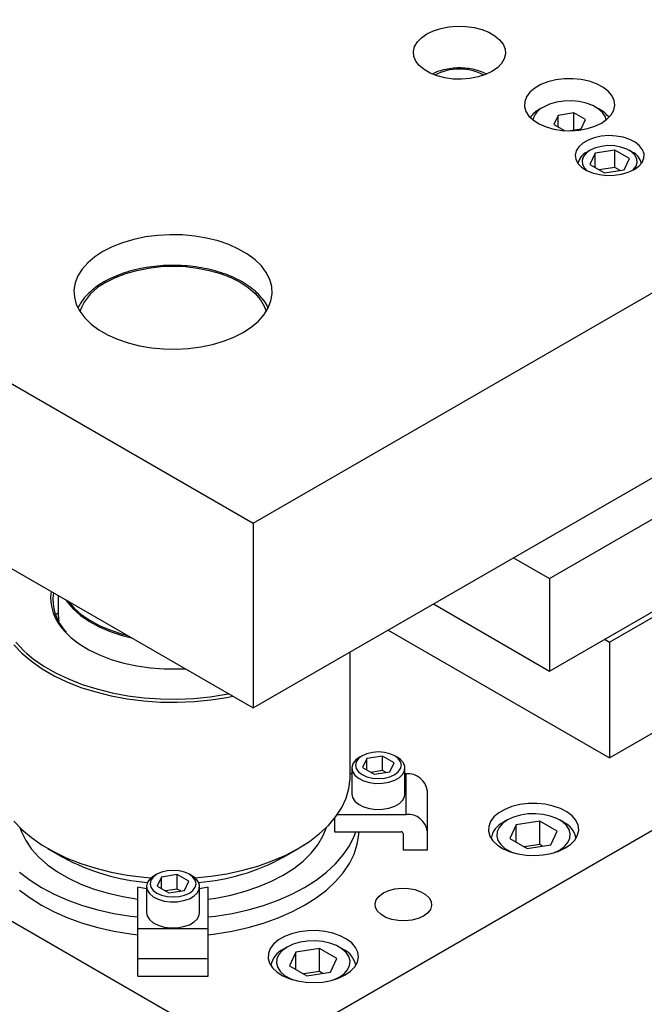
# Model space of a CAD drawing. Header units: inches. Extents: x 1694 to 2505, y -239 to -56.
# Tile 117 of 179: x 1836.49 to 1842, y -209.14 to -200.44. Entities that reach past the tile are written whole.
import ezdxf

# ---------------------------------------------------------------- set-up
doc = ezdxf.new("R2010")
doc.units = ezdxf.units.IN
doc.header["$LTSCALE"] = 0.5
doc.header["$MEASUREMENT"] = 0
doc.layers.add('SID-M-S', color=105, linetype='Continuous')

msp = doc.modelspace()

# ---------------------------------------------------------------- linework, layer by layer
at = {"layer": 'SID-M-S'}
for p, q in [((1838.55107, -204.88849), (1855.52163, -195.0916)), ((1838.55107, -206.52158), (1855.52163, -196.72468)), ((1819.45918, -198.61353), (1838.55107, -209.63504)), ((1840.03671, -200.60248), (1840.0846, -200.56919)), ((1840.0846, -200.56919), (1840.14228, -200.54154)), ((1840.14228, -200.54154), (1840.20777, -200.52048)), ((1840.20777, -200.52048), (1840.27885, -200.50672)), ((1840.27885, -200.50672), (1840.3531, -200.50075)), ((1840.3531, -200.50075), (1840.42799, -200.50274)), ((1840.42799, -200.50274), (1840.50097, -200.51265)), ((1840.50097, -200.51265), (1840.56955, -200.53013)), ((1840.56955, -200.53013), (1840.6314, -200.55459)), ((1840.6314, -200.55459), (1840.68441, -200.58519)), ((1840.68441, -200.58519), (1840.72677, -200.6209)), ((1839.97641, -200.68132), (1840.00023, -200.64029)), ((1840.00023, -200.64029), (1840.03671, -200.60248)), ((1840.72677, -200.6209), (1840.75706, -200.66049)), ((1840.75706, -200.66049), (1840.77422, -200.70262)), ((1839.96605, -200.72419), (1839.97641, -200.68132)), ((1839.96951, -200.76742), (1839.96605, -200.72419)), ((1840.77768, -200.74585), (1840.76732, -200.78871)), ((1840.77422, -200.70262), (1840.77768, -200.74585)), ((1839.98668, -200.80955), (1839.96951, -200.76742)), ((1840.01696, -200.84914), (1839.98668, -200.80955)), ((1840.7435, -200.82975), (1840.70702, -200.86756)), ((1840.76732, -200.78871), (1840.7435, -200.82975)), ((1840.05932, -200.88484), (1840.01696, -200.84914)), ((1840.11233, -200.91544), (1840.05932, -200.88484)), ((1840.17418, -200.9399), (1840.11233, -200.91544)), ((1840.60145, -200.9285), (1840.53596, -200.94956)), ((1840.65913, -200.90085), (1840.60145, -200.9285)), ((1840.70702, -200.86756), (1840.65913, -200.90085)), ((1840.24276, -200.95738), (1840.17418, -200.9399)), ((1840.31574, -200.96729), (1840.24276, -200.95738)), ((1840.39063, -200.96929), (1840.31574, -200.96729)), ((1840.46488, -200.96331), (1840.39063, -200.96929)), ((1840.53596, -200.94956), (1840.46488, -200.96331)), ((1841.09042, -201.01685), (1841.03685, -201.04778)), ((1841.15316, -200.99234), (1841.09042, -201.01685)), ((1841.2228, -200.97512), (1841.15316, -200.99234)), ((1841.29683, -200.96583), (1841.2228, -200.97512)), ((1841.37257, -200.96478), (1841.29683, -200.96583)), ((1841.44728, -200.97204), (1841.37257, -200.96478)), ((1841.51826, -200.98732), (1841.44728, -200.97204)), ((1841.58295, -201.01008), (1841.51826, -200.98732)), ((1841.63901, -201.0395), (1841.58295, -201.01008)), ((1840.99438, -201.084), (1840.96456, -201.1242)), ((1841.03685, -201.04778), (1840.99438, -201.084)), ((1841.68441, -201.07451), (1841.63901, -201.0395)), ((1841.71751, -201.11385), (1841.68441, -201.07451)), ((1840.94846, -201.16694), (1840.94665, -201.21066)), ((1840.96456, -201.1242), (1840.94846, -201.16694)), ((1841.16713, -201.19), (1841.11433, -201.21468)), ((1841.22767, -201.17219), (1841.16713, -201.19)), ((1841.2933, -201.16204), (1841.22767, -201.17219)), ((1841.36115, -201.15999), (1841.2933, -201.16204)), ((1841.42825, -201.16612), (1841.36115, -201.15999)), ((1841.49168, -201.18018), (1841.42825, -201.16612)), ((1841.54867, -201.20154), (1841.49168, -201.18018)), ((1841.73712, -201.1561), (1841.71751, -201.11385)), ((1841.74252, -201.19972), (1841.73712, -201.1561)), ((1840.94665, -201.21066), (1840.95922, -201.25379)), ((1840.95922, -201.25379), (1840.98569, -201.29477)), ((1841.11429, -201.2147), (1841.07893, -201.23512)), ((1841.38149, -201.26686), (1841.24208, -201.28843)), ((1841.48356, -201.32578), (1841.38149, -201.26686)), ((1841.38149, -201.41628), (1841.38149, -201.26686)), ((1841.59671, -201.22928), (1841.54867, -201.20154)), ((1841.60935, -201.23512), (1841.57398, -201.2147)), ((1841.63371, -201.26217), (1841.59671, -201.22928)), ((1841.65806, -201.29879), (1841.63371, -201.26217)), ((1841.71046, -201.28481), (1841.73353, -201.24315)), ((1841.73353, -201.24315), (1841.74252, -201.19972)), ((1840.98569, -201.29477), (1841.02512, -201.33211)), ((1841.02512, -201.33211), (1841.07608, -201.36447)), ((1841.07608, -201.36447), (1841.13673, -201.39068)), ((1841.24208, -201.28843), (1841.20472, -201.36892)), ((1841.20472, -201.36892), (1841.29797, -201.42275)), ((1841.24208, -201.39048), (1841.24208, -201.28843)), ((1841.4462, -201.40627), (1841.48356, -201.32578)), ((1841.5675, -201.38476), (1841.62592, -201.35692)), ((1841.62592, -201.35692), (1841.67415, -201.32319)), ((1841.66752, -201.32867), (1841.65806, -201.29879)), ((1841.67415, -201.32319), (1841.71046, -201.28481)), ((1841.13673, -201.39068), (1841.20488, -201.40979)), ((1841.20488, -201.40979), (1841.27805, -201.42111)), ((1841.27805, -201.42111), (1841.35362, -201.42423)), ((1841.33052, -201.42416), (1841.4462, -201.40627)), ((1841.35362, -201.42423), (1841.42884, -201.41904)), ((1841.42884, -201.41904), (1841.50101, -201.40572)), ((1841.50101, -201.40572), (1841.5675, -201.38476)), ((1841.46036, -201.53314), (1841.4249, -201.56517)), ((1841.50692, -201.50626), (1841.46036, -201.53314)), ((1841.5624, -201.48579), (1841.50692, -201.50626)), ((1841.6242, -201.47268), (1841.5624, -201.48579)), ((1841.68944, -201.46755), (1841.6242, -201.47268)), ((1841.75507, -201.47064), (1841.68944, -201.46755)), ((1841.81802, -201.48179), (1841.75507, -201.47064)), ((1841.87533, -201.5005), (1841.81802, -201.48179)), ((1841.92435, -201.52589), (1841.87533, -201.5005)), ((1841.96276, -201.55676), (1841.92435, -201.52589)), ((1841.40219, -201.60085), (1841.3933, -201.63851)), ((1841.4249, -201.56517), (1841.40219, -201.60085)), ((1841.48909, -201.62355), (1841.46498, -201.65448)), ((1841.52533, -201.59685), (1841.48909, -201.62355)), ((1841.52531, -201.59686), (1841.49878, -201.61218)), ((1841.57032, -201.62282), (1841.5237, -201.72326)), ((1841.57159, -201.57593), (1841.52533, -201.59685)), ((1841.74431, -201.5959), (1841.57032, -201.62282)), ((1841.57032, -201.75018), (1841.57032, -201.62282)), ((1841.62517, -201.56201), (1841.57159, -201.57593)), ((1841.68297, -201.55589), (1841.62517, -201.56201)), ((1841.74163, -201.55794), (1841.68297, -201.55589)), ((1841.79773, -201.56803), (1841.74163, -201.55794)), ((1841.87169, -201.66943), (1841.74431, -201.5959)), ((1841.74431, -201.749), (1841.74431, -201.5959)), ((1841.84802, -201.58558), (1841.79773, -201.56803)), ((1841.88957, -201.60957), (1841.84802, -201.58558)), ((1841.8966, -201.61218), (1841.87008, -201.59686)), ((1841.91997, -201.6386), (1841.88957, -201.60957)), ((1841.98878, -201.59168), (1841.96276, -201.55676)), ((1842.00119, -201.62901), (1841.98878, -201.59168)), ((1841.9994, -201.667), (1842.00119, -201.62901)), ((1841.3933, -201.63851), (1841.39865, -201.6764)), ((1841.39865, -201.6764), (1841.41797, -201.71273)), ((1841.41797, -201.71273), (1841.45038, -201.74582)), ((1841.46498, -201.65448), (1841.45439, -201.68785)), ((1841.45439, -201.68785), (1841.45793, -201.72171)), ((1841.82506, -201.76988), (1841.87169, -201.66943)), ((1841.93745, -201.67098), (1841.91997, -201.6386)), ((1841.9304, -201.73821), (1841.941, -201.70484)), ((1841.941, -201.70484), (1841.93745, -201.67098)), ((1841.95426, -201.73794), (1841.98351, -201.70389)), ((1841.98351, -201.70389), (1841.9994, -201.667)), ((1841.45038, -201.74582), (1841.49435, -201.77412)), ((1841.45793, -201.72171), (1841.47542, -201.7541)), ((1841.47542, -201.7541), (1841.49485, -201.77438)), ((1841.49435, -201.77412), (1841.54783, -201.79629)), ((1841.5237, -201.72326), (1841.65107, -201.79679)), ((1841.54783, -201.79629), (1841.60831, -201.81131)), ((1841.74431, -201.749), (1841.60548, -201.77048)), ((1841.65107, -201.79679), (1841.82506, -201.76988)), ((1841.7899, -201.77532), (1841.74431, -201.749)), ((1841.8027, -201.80827), (1841.86168, -201.79138)), ((1841.86168, -201.79138), (1841.913, -201.76757)), ((1841.90053, -201.77438), (1841.90629, -201.76914)), ((1841.90629, -201.76914), (1841.9304, -201.73821)), ((1841.913, -201.76757), (1841.95426, -201.73794)), ((1841.60831, -201.81131), (1841.67298, -201.81848)), ((1841.67298, -201.81848), (1841.7388, -201.81745)), ((1841.7388, -201.81745), (1841.8027, -201.80827)), ((1833.60132, -202.03107), (1838.55107, -204.88849)), ((1837.39855, -202.41269), (1837.30767, -202.44835)), ((1837.49645, -202.38389), (1837.39855, -202.41269)), ((1837.59984, -202.3624), (1837.49645, -202.38389)), ((1837.70708, -202.34857), (1837.59984, -202.3624)), ((1837.81647, -202.3426), (1837.70708, -202.34857)), ((1837.9263, -202.34459), (1837.81647, -202.3426)), ((1838.03483, -202.35451), (1837.9263, -202.34459)), ((1838.14035, -202.37221), (1838.03483, -202.35451)), ((1838.2412, -202.3974), (1838.14035, -202.37221)), ((1838.33578, -202.42969), (1838.2412, -202.3974)), ((1837.22524, -202.4903), (1837.15257, -202.53788)), ((1837.30767, -202.44835), (1837.22524, -202.4903)), ((1838.42261, -202.46857), (1838.33578, -202.42969)), ((1838.50031, -202.51343), (1838.42261, -202.46857)), ((1837.15257, -202.53788), (1837.09081, -202.59034)), ((1838.56765, -202.56355), (1838.50031, -202.51343)), ((1838.62359, -202.61815), (1838.56765, -202.56355)), ((1837.04092, -202.64686), (1837.0037, -202.70655)), ((1837.09081, -202.59034), (1837.04092, -202.64686)), ((1837.42614, -202.68487), (1837.52418, -202.65696)), ((1837.52418, -202.65696), (1837.62768, -202.63668)), ((1837.62768, -202.63668), (1837.73489, -202.62437)), ((1837.73489, -202.62437), (1837.84396, -202.62024)), ((1837.84396, -202.62024), (1837.95303, -202.62437)), ((1837.95303, -202.62437), (1838.06024, -202.63668)), ((1838.06024, -202.63668), (1838.16374, -202.65696)), ((1838.16374, -202.65696), (1838.26177, -202.68487)), ((1838.66723, -202.67637), (1838.62359, -202.61815)), ((1837.0037, -202.70655), (1836.97973, -202.76846)), ((1837.25308, -202.76154), (1837.33526, -202.71993)), ((1837.33526, -202.71993), (1837.42614, -202.68487)), ((1838.26177, -202.68487), (1838.35266, -202.71993)), ((1838.35266, -202.71993), (1838.43484, -202.76154)), ((1838.69789, -202.73728), (1838.66723, -202.67637)), ((1838.71508, -202.79994), (1838.69789, -202.73728)), ((1836.97973, -202.76846), (1836.96939, -202.83161)), ((1836.96939, -202.83161), (1836.97284, -202.89501)), ((1838.43484, -202.76154), (1838.50691, -202.80898)), ((1838.50691, -202.80898), (1838.56764, -202.86144)), ((1838.71853, -202.86334), (1838.71508, -202.79994)), ((1836.97284, -202.89501), (1836.99003, -202.95766)), ((1838.56764, -202.86144), (1838.61598, -202.91804)), ((1838.61598, -202.91804), (1838.65112, -202.97779)), ((1838.68422, -202.9884), (1838.70819, -202.92649)), ((1838.70819, -202.92649), (1838.71853, -202.86334)), ((1836.99003, -202.95766), (1837.02069, -203.01858)), ((1837.02069, -203.01858), (1837.06433, -203.0768)), ((1838.64699, -203.04808), (1838.68422, -202.9884)), ((1838.65112, -202.97779), (1838.66694, -203.01904)), ((1837.06433, -203.0768), (1837.12026, -203.1314)), ((1838.53534, -203.15707), (1838.59711, -203.1046)), ((1838.59711, -203.1046), (1838.64699, -203.04808)), ((1837.12026, -203.1314), (1837.18761, -203.18152)), ((1837.18761, -203.18152), (1837.26531, -203.22638)), ((1838.46268, -203.20465), (1838.53534, -203.15707)), ((1837.26531, -203.22638), (1837.35214, -203.26525)), ((1837.35214, -203.26525), (1837.44672, -203.29755)), ((1838.19146, -203.31106), (1838.28937, -203.28226)), ((1838.28937, -203.28226), (1838.38025, -203.2466)), ((1838.38025, -203.2466), (1838.46268, -203.20465)), ((1837.44672, -203.29755), (1837.54756, -203.32274)), ((1837.54756, -203.32274), (1837.65308, -203.34044)), ((1837.65308, -203.34044), (1837.76161, -203.35036)), ((1837.76161, -203.35036), (1837.87144, -203.35235)), ((1837.87144, -203.35235), (1837.98084, -203.34638)), ((1837.98084, -203.34638), (1838.08808, -203.33254)), ((1838.08808, -203.33254), (1838.19146, -203.31106)), ((1833.60132, -203.66415), (1838.55107, -206.52158)), ((1841.16736, -205.3788), (1843.38043, -204.10123)), ((1838.55107, -204.88849), (1838.55107, -206.52158)), ((1841.16736, -206.19534), (1843.38043, -204.91777)), ((1841.69769, -205.94063), (1843.39475, -204.96094)), ((1840.84899, -205.19501), (1841.16736, -205.3788)), ((1841.16736, -205.3788), (1841.16736, -206.19534)), ((1836.82833, -205.52706), (1836.82833, -205.68301)), ((1836.8968, -205.56659), (1836.90855, -205.58334)), ((1836.90855, -205.58334), (1836.9619, -205.6456)), ((1836.91893, -205.57937), (1836.96874, -205.63692)), ((1840.14177, -205.60328), (1841.16736, -206.19534)), ((1836.9619, -205.6456), (1837.02764, -205.70379)), ((1836.96874, -205.63692), (1837.03397, -205.69465)), ((1837.02764, -205.70379), (1837.10484, -205.75708)), ((1837.03397, -205.69465), (1837.11057, -205.74753)), ((1837.10484, -205.75708), (1837.19241, -205.80472)), ((1837.11057, -205.74753), (1837.19746, -205.7948)), ((1837.19746, -205.7948), (1837.29343, -205.83581)), ((1836.88432, -205.84183), (1836.94175, -205.89799)), ((1837.19241, -205.80472), (1837.28913, -205.84605)), ((1837.28913, -205.84605), (1837.39363, -205.88048)), ((1837.29343, -205.83581), (1837.39713, -205.86998)), ((1837.39363, -205.88048), (1837.47737, -205.90174)), ((1837.39713, -205.86998), (1837.4441, -205.88254)), ((1839.74352, -205.83319), (1841.69769, -206.9613)), ((1836.43851, -205.96313), (1836.50977, -206.03847)), ((1836.4565, -205.94175), (1836.52685, -206.01613)), ((1836.94175, -205.89799), (1837.01582, -205.95511)), ((1837.01582, -205.95511), (1837.10069, -206.00699)), ((1841.65314, -205.91491), (1841.69769, -205.94063)), ((1841.69769, -205.94063), (1841.69769, -206.9613)), ((1836.50977, -206.03847), (1836.59311, -206.10955)), ((1836.52685, -206.01613), (1836.55369, -206.04064)), ((1836.55369, -206.04064), (1836.60912, -206.0863)), ((1837.10069, -206.00699), (1837.19524, -206.05294)), ((1837.19524, -206.05294), (1837.29825, -206.09237)), ((1839.40646, -207.12573), (1839.40646, -206.02777)), ((1836.59311, -206.10955), (1836.68778, -206.17575)), ((1836.60912, -206.0863), (1836.70258, -206.15165)), ((1836.70258, -206.15165), (1836.80638, -206.21157)), ((1837.29825, -206.09237), (1837.40838, -206.12476)), ((1837.40838, -206.12476), (1837.52418, -206.14969)), ((1837.52418, -206.14969), (1837.64416, -206.16684)), ((1836.68778, -206.17575), (1836.79293, -206.23644)), ((1836.79293, -206.23644), (1836.90759, -206.2911)), ((1836.80638, -206.21157), (1836.91957, -206.26552)), ((1837.64416, -206.16684), (1837.76673, -206.17599)), ((1837.76673, -206.17599), (1837.89032, -206.17701)), ((1837.89032, -206.17701), (1837.94998, -206.17458)), ((1836.90759, -206.2911), (1837.03073, -206.33921)), ((1836.91957, -206.26552), (1837.04114, -206.31302)), ((1837.04114, -206.31302), (1837.16997, -206.35363)), ((1837.03073, -206.33921), (1837.16123, -206.38035)), ((1837.16123, -206.38035), (1837.29792, -206.41414)), ((1837.16997, -206.35363), (1837.30491, -206.38699)), ((1837.30491, -206.38699), (1837.44473, -206.41279)), ((1838.17184, -206.42278), (1838.31363, -206.40085)), ((1838.31363, -206.40085), (1838.33495, -206.39682)), ((1837.29792, -206.41414), (1837.43955, -206.44028)), ((1837.43955, -206.44028), (1837.58485, -206.45852)), ((1837.44473, -206.41279), (1837.58817, -206.4308)), ((1837.58485, -206.45852), (1837.73249, -206.46871)), ((1837.58817, -206.4308), (1837.73392, -206.44087)), ((1837.73249, -206.46871), (1837.88114, -206.47076)), ((1837.73392, -206.44087), (1837.88067, -206.44288)), ((1837.88067, -206.44288), (1838.02708, -206.43684)), ((1837.88114, -206.47076), (1838.02946, -206.46463)), ((1838.02708, -206.43684), (1838.17184, -206.42278)), ((1838.02946, -206.46463), (1838.17609, -206.4504)), ((1838.17609, -206.4504), (1838.31972, -206.42818)), ((1838.31972, -206.42818), (1838.37166, -206.41801)), ((1841.69769, -206.9613), (1842.44015, -206.53269)), ((1839.5549, -206.92538), (1839.51283, -206.94402)), ((1839.60389, -206.91367), (1839.5549, -206.92538)), ((1839.65646, -206.90967), (1839.60389, -206.91367)), ((1839.70903, -206.91367), (1839.65646, -206.90967)), ((1839.75802, -206.92538), (1839.70903, -206.91367)), ((1839.80009, -206.94402), (1839.75802, -206.92538)), ((1838.55107, -209.63504), (1843.14726, -206.98171)), ((1839.43139, -207.0147), (1839.4222, -207.0482)), ((1839.45472, -206.98357), (1839.43139, -207.0147)), ((1839.46025, -206.99658), (1839.45333, -207.02693)), ((1839.49073, -206.95678), (1839.45472, -206.98357)), ((1839.48055, -206.9683), (1839.46025, -206.99658)), ((1839.51283, -206.94402), (1839.48055, -206.9683)), ((1839.5128, -206.94403), (1839.4907, -206.95679)), ((1839.5544, -206.96801), (1839.51704, -207.0485)), ((1839.69382, -206.94645), (1839.5544, -206.96801)), ((1839.5544, -207.07006), (1839.5544, -206.96801)), ((1839.79588, -207.00537), (1839.69382, -206.94645)), ((1839.69382, -207.07403), (1839.69382, -206.94645)), ((1839.75852, -207.08585), (1839.79588, -207.00537)), ((1839.83237, -206.9683), (1839.80009, -206.94402)), ((1839.82221, -206.95679), (1839.80011, -206.94403)), ((1839.85031, -206.9764), (1839.82221, -206.95679)), ((1839.85266, -206.99658), (1839.83237, -206.9683)), ((1839.87698, -207.00662), (1839.85031, -206.9764)), ((1839.85958, -207.02693), (1839.85266, -206.99658)), ((1839.88979, -207.03972), (1839.87698, -207.00662)), ((1839.42208, -207.10314), (1839.40646, -207.10314)), ((1839.42208, -207.05245), (1839.42208, -207.2821)), ((1839.4222, -207.0482), (1839.42773, -207.08196)), ((1839.42773, -207.08196), (1839.44763, -207.11387)), ((1839.45333, -207.02693), (1839.46025, -207.05728)), ((1839.46025, -207.05728), (1839.48055, -207.08556)), ((1839.48055, -207.08556), (1839.51283, -207.10985)), ((1839.51704, -207.0485), (1839.6191, -207.10742)), ((1839.69382, -207.07403), (1839.58928, -207.0902)), ((1839.6191, -207.10742), (1839.75852, -207.08585)), ((1839.72364, -207.09125), (1839.69382, -207.07403)), ((1839.80009, -207.10985), (1839.83237, -207.08556)), ((1839.83237, -207.08556), (1839.85266, -207.05728)), ((1839.84165, -207.13538), (1839.87156, -207.10618)), ((1839.85266, -207.05728), (1839.85958, -207.02693)), ((1839.87156, -207.10618), (1839.88795, -207.07361)), ((1839.88795, -207.07361), (1839.88979, -207.03972)), ((1839.89083, -207.2821), (1839.89083, -207.05245)), ((1839.90046, -207.10314), (1839.89083, -207.10314)), ((1839.90046, -207.46106), (1839.90046, -207.10314)), ((1839.39541, -207.23282), (1839.40602, -207.1472)), ((1839.40602, -207.1472), (1839.40646, -207.12573)), ((1839.44763, -207.11387), (1839.48065, -207.14193)), ((1839.48065, -207.14193), (1839.52472, -207.16435)), ((1839.51283, -207.10985), (1839.5549, -207.12848)), ((1839.52472, -207.16435), (1839.57707, -207.17975)), ((1839.5549, -207.12848), (1839.60389, -207.1402)), ((1839.57707, -207.17975), (1839.6344, -207.18715)), ((1839.60389, -207.1402), (1839.65646, -207.14419)), ((1839.6344, -207.18715), (1839.69312, -207.18608)), ((1839.65646, -207.14419), (1839.70903, -207.1402)), ((1839.69312, -207.18608), (1839.74954, -207.17662)), ((1839.70903, -207.1402), (1839.75802, -207.12848)), ((1839.74954, -207.17662), (1839.80011, -207.15936)), ((1839.75802, -207.12848), (1839.80009, -207.10985)), ((1839.80011, -207.15936), (1839.84165, -207.13538)), ((1839.37075, -207.31747), (1839.39541, -207.23282)), ((1840.08946, -207.77298), (1840.08946, -207.25747)), ((1839.33227, -207.40038), (1839.37075, -207.31747)), ((1839.42208, -207.2821), (1839.42773, -207.31162)), ((1839.42773, -207.31162), (1839.44763, -207.34353)), ((1839.44763, -207.34353), (1839.48065, -207.37158)), ((1839.80011, -207.38901), (1839.84165, -207.36503)), ((1839.84165, -207.36503), (1839.87156, -207.33584)), ((1839.87156, -207.33584), (1839.88795, -207.30327)), ((1839.88795, -207.30327), (1839.89083, -207.2821)), ((1840.97863, -207.3656), (1840.9046, -207.37489)), ((1841.05437, -207.36456), (1840.97863, -207.3656)), ((1841.12908, -207.37181), (1841.05437, -207.36456)), ((1839.2803, -207.48081), (1839.33227, -207.40038)), ((1839.48065, -207.37158), (1839.52472, -207.39401)), ((1839.52472, -207.39401), (1839.57707, -207.4094)), ((1839.57707, -207.4094), (1839.6344, -207.4168)), ((1839.6344, -207.4168), (1839.69312, -207.41574)), ((1839.69312, -207.41574), (1839.74954, -207.40627)), ((1839.74954, -207.40627), (1839.80011, -207.38901)), ((1840.71865, -207.44755), (1840.67618, -207.48377)), ((1840.77222, -207.41662), (1840.71865, -207.44755)), ((1840.83496, -207.39211), (1840.77222, -207.41662)), ((1840.9046, -207.37489), (1840.83496, -207.39211)), ((1841.04295, -207.45565), (1840.9751, -207.4577)), ((1841.11006, -207.46179), (1841.04295, -207.45565)), ((1841.20006, -207.38709), (1841.12908, -207.37181)), ((1841.26475, -207.40986), (1841.20006, -207.38709)), ((1841.32081, -207.43927), (1841.26475, -207.40986)), ((1841.36621, -207.47429), (1841.32081, -207.43927)), ((1836.43851, -207.51986), (1836.50977, -207.5952)), ((1839.21533, -207.55802), (1839.2803, -207.48081)), ((1839.26975, -207.49471), (1839.26975, -207.61539)), ((1839.29448, -207.46106), (1839.90046, -207.46106)), ((1840.64636, -207.52397), (1840.63026, -207.56671)), ((1840.67618, -207.48377), (1840.64636, -207.52397)), ((1840.75337, -207.54083), (1840.72253, -207.57578)), ((1840.79613, -207.51035), (1840.75337, -207.54083)), ((1840.79609, -207.51037), (1840.76073, -207.53079)), ((1840.84893, -207.48566), (1840.79613, -207.51035)), ((1840.90947, -207.46786), (1840.84893, -207.48566)), ((1841.08198, -207.52228), (1840.87285, -207.55463)), ((1840.9751, -207.4577), (1840.90947, -207.46786)), ((1841.23507, -207.61066), (1841.08198, -207.52228)), ((1841.08198, -207.72642), (1841.08198, -207.52228)), ((1841.17349, -207.47584), (1841.11006, -207.46179)), ((1841.23047, -207.49721), (1841.17349, -207.47584)), ((1841.27851, -207.52494), (1841.23047, -207.49721)), ((1841.29115, -207.53079), (1841.25579, -207.51037)), ((1841.31552, -207.55784), (1841.27851, -207.52494)), ((1841.39931, -207.51363), (1841.36621, -207.47429)), ((1841.41892, -207.55587), (1841.39931, -207.51363)), ((1836.49053, -207.57647), (1836.50455, -207.61586)), ((1836.50455, -207.61586), (1836.54287, -207.69316)), ((1836.50977, -207.5952), (1836.59311, -207.66629)), ((1839.13794, -207.63132), (1839.21533, -207.55802)), ((1839.16591, -207.65479), (1839.19739, -207.57647)), ((1839.26975, -207.61539), (1839.85696, -207.61539)), ((1839.44186, -207.65338), (1839.45592, -207.61539)), ((1839.48371, -207.63778), (1839.48504, -207.61539)), ((1839.87446, -207.62968), (1839.87446, -207.77298)), ((1840.63026, -207.56671), (1840.62845, -207.61043)), ((1840.62845, -207.61043), (1840.64102, -207.65356)), ((1840.70494, -207.61366), (1840.70138, -207.65283)), ((1840.72253, -207.57578), (1840.70494, -207.61366)), ((1840.87285, -207.55463), (1840.81681, -207.67536)), ((1840.87285, -207.70771), (1840.87285, -207.55463)), ((1841.17903, -207.73139), (1841.23507, -207.61066)), ((1841.33987, -207.59445), (1841.31552, -207.55784)), ((1841.35049, -207.63319), (1841.33987, -207.59445)), ((1841.41533, -207.64292), (1841.42433, -207.59949)), ((1841.42433, -207.59949), (1841.41892, -207.55587)), ((1836.54287, -207.69316), (1836.59453, -207.76783)), ((1836.59311, -207.66629), (1836.68778, -207.73248)), ((1838.94881, -207.76355), (1839.04883, -207.70004)), ((1839.04883, -207.70004), (1839.13794, -207.63132)), ((1839.12086, -207.73088), (1839.16591, -207.65479)), ((1839.40036, -207.73757), (1839.44186, -207.65338)), ((1839.46972, -207.72494), (1839.48371, -207.63778)), ((1840.64102, -207.65356), (1840.66749, -207.69454)), ((1840.66749, -207.69454), (1840.70692, -207.73188)), ((1840.70138, -207.65283), (1840.71201, -207.69157)), ((1840.71201, -207.69157), (1840.73636, -207.72819)), ((1840.81681, -207.67536), (1840.9699, -207.76374)), ((1841.29851, -207.7452), (1841.32935, -207.71025)), ((1841.32935, -207.71025), (1841.34694, -207.67236)), ((1841.34694, -207.67236), (1841.35049, -207.63319)), ((1841.35596, -207.72296), (1841.39226, -207.68458)), ((1841.39226, -207.68458), (1841.41533, -207.64292)), ((1836.59453, -207.76783), (1836.65902, -207.8391)), ((1836.68778, -207.73248), (1836.79293, -207.79318)), ((1836.73892, -207.76345), (1836.87153, -207.84002)), ((1836.79293, -207.79318), (1836.90759, -207.84783)), ((1838.81639, -207.84002), (1838.94899, -207.76345)), ((1838.83879, -207.82129), (1838.94881, -207.76355)), ((1839.0627, -207.80394), (1839.12086, -207.73088)), ((1839.34559, -207.81919), (1839.40036, -207.73757)), ((1839.44186, -207.81098), (1839.46972, -207.72494)), ((1839.87446, -207.77298), (1840.08946, -207.77298)), ((1840.70692, -207.73188), (1840.75788, -207.76424)), ((1840.73636, -207.72819), (1840.77337, -207.76108)), ((1840.75788, -207.76424), (1840.81853, -207.79045)), ((1840.77337, -207.76108), (1840.82141, -207.78882)), ((1840.81853, -207.79045), (1840.88668, -207.80956)), ((1840.82141, -207.78882), (1840.84634, -207.79938)), ((1841.08198, -207.72642), (1840.9426, -207.74798)), ((1840.9699, -207.76374), (1841.17903, -207.73139)), ((1841.10928, -207.74218), (1841.08198, -207.72642)), ((1841.18281, -207.80549), (1841.2493, -207.78453)), ((1841.20554, -207.79938), (1841.25575, -207.77568)), ((1841.2493, -207.78453), (1841.30772, -207.75669)), ((1841.25575, -207.77568), (1841.29851, -207.7452)), ((1841.30772, -207.75669), (1841.35596, -207.72296)), ((1836.65902, -207.8391), (1836.73567, -207.90624)), ((1836.90759, -207.84783), (1837.03073, -207.89594)), ((1838.59279, -207.91741), (1838.71975, -207.87273)), ((1838.71975, -207.87273), (1838.83879, -207.82129)), ((1838.90961, -207.93804), (1838.99204, -207.87323)), ((1838.99204, -207.87323), (1839.0627, -207.80394)), ((1839.27801, -207.89754), (1839.34559, -207.81919)), ((1839.40036, -207.89516), (1839.44186, -207.81098)), ((1840.88668, -207.80956), (1840.95986, -207.82088)), ((1840.95986, -207.82088), (1841.03542, -207.824)), ((1841.03542, -207.824), (1841.11065, -207.81881)), ((1841.11065, -207.81881), (1841.18281, -207.80549)), ((1836.48973, -207.97196), (1836.5811, -208.04181)), ((1836.73567, -207.90624), (1836.82369, -207.96856)), ((1836.82369, -207.96856), (1836.92218, -208.02542)), ((1837.03073, -207.89594), (1837.16123, -207.93708)), ((1837.16123, -207.93708), (1837.29792, -207.97087)), ((1837.29792, -207.97087), (1837.43955, -207.99701)), ((1837.7424, -207.97171), (1837.70033, -207.99035)), ((1837.79139, -207.96), (1837.7424, -207.97171)), ((1837.84396, -207.956), (1837.79139, -207.96)), ((1837.89653, -207.96), (1837.84396, -207.956)), ((1837.94552, -207.97171), (1837.89653, -207.96)), ((1837.98759, -207.99035), (1837.94552, -207.97171)), ((1838.31972, -207.98491), (1838.45904, -207.95492)), ((1838.45904, -207.95492), (1838.59279, -207.91741)), ((1838.81623, -207.99771), (1838.90961, -207.93804)), ((1839.10682, -208.04181), (1839.19819, -207.97196)), ((1839.19819, -207.97196), (1839.27801, -207.89754)), ((1839.27801, -208.05513), (1839.34559, -207.97678)), ((1839.34559, -207.97678), (1839.40036, -207.89516)), ((1836.5811, -208.04181), (1836.68324, -208.10649)), ((1836.92218, -208.02542), (1837.03013, -208.07623)), ((1837.43955, -207.99701), (1837.58485, -208.01526)), ((1837.58485, -208.01526), (1837.65227, -208.02093)), ((1837.61889, -208.06103), (1837.6097, -208.09453)), ((1837.64222, -208.02991), (1837.61889, -208.06103)), ((1837.64775, -208.04292), (1837.64083, -208.07327)), ((1837.67823, -208.00311), (1837.64222, -208.02991)), ((1837.66805, -208.01464), (1837.64775, -208.04292)), ((1837.70033, -207.99035), (1837.66805, -208.01464)), ((1837.7003, -207.99036), (1837.6782, -208.00313)), ((1837.7419, -208.01435), (1837.70454, -208.09483)), ((1837.88132, -207.99278), (1837.7419, -208.01435)), ((1837.7419, -208.1164), (1837.7419, -208.01435)), ((1837.98338, -208.0517), (1837.88132, -207.99278)), ((1837.88132, -208.12037), (1837.88132, -207.99278)), ((1837.94602, -208.13219), (1837.98338, -208.0517)), ((1838.01987, -208.01464), (1837.98759, -207.99035)), ((1838.00971, -208.00313), (1837.98761, -207.99036)), ((1838.03781, -208.02273), (1838.00971, -208.00313)), ((1838.04016, -208.04292), (1838.01987, -208.01464)), ((1838.03565, -208.02093), (1838.17609, -208.00713)), ((1838.06448, -208.05295), (1838.03781, -208.02273)), ((1838.04708, -208.07327), (1838.04016, -208.04292)), ((1838.07729, -208.08605), (1838.06448, -208.05295)), ((1838.17609, -208.00713), (1838.31972, -207.98491)), ((1838.60061, -208.0992), (1838.71288, -208.05161)), ((1838.71288, -208.05161), (1838.81623, -207.99771)), ((1839.00467, -208.10649), (1839.10682, -208.04181)), ((1839.19819, -208.12955), (1839.27801, -208.05513)), ((1836.48973, -208.12955), (1836.5811, -208.1994)), ((1836.68324, -208.10649), (1836.79529, -208.16546)), ((1837.03013, -208.07623), (1837.14643, -208.12048)), ((1837.14643, -208.12048), (1837.26988, -208.1577)), ((1837.53396, -208.89032), (1837.53396, -208.10519)), ((1837.60958, -208.11715), (1837.53396, -208.10519)), ((1837.60958, -208.09878), (1837.60958, -208.32844)), ((1837.6097, -208.09453), (1837.61523, -208.1283)), ((1837.61523, -208.1283), (1837.63513, -208.16021)), ((1837.64083, -208.07327), (1837.64775, -208.10362)), ((1837.64775, -208.10362), (1837.66805, -208.1319)), ((1837.66805, -208.1319), (1837.70033, -208.15618)), ((1837.70454, -208.09483), (1837.8066, -208.15375)), ((1837.88132, -208.12037), (1837.77678, -208.13654)), ((1837.8066, -208.15375), (1837.94602, -208.13219)), ((1837.91114, -208.13758), (1837.88132, -208.12037)), ((1837.98759, -208.15618), (1838.01987, -208.1319)), ((1838.01987, -208.1319), (1838.04016, -208.10362)), ((1838.04016, -208.10362), (1838.04708, -208.07327)), ((1838.05906, -208.15252), (1838.07545, -208.11995)), ((1838.07545, -208.11995), (1838.07729, -208.08605)), ((1838.07833, -208.32844), (1838.07833, -208.09878)), ((1838.15396, -208.10519), (1838.07833, -208.11715)), ((1838.15396, -208.89032), (1838.15396, -208.10519)), ((1838.35401, -208.17356), (1838.48058, -208.13999)), ((1838.48058, -208.13999), (1838.60061, -208.0992)), ((1838.89263, -208.16546), (1839.00467, -208.10649)), ((1839.10682, -208.1994), (1839.19819, -208.12955)), ((1839.70011, -208.1553), (1839.74756, -208.13384)), ((1839.74756, -208.13384), (1839.80251, -208.11956)), ((1839.80251, -208.11956), (1839.8618, -208.11329)), ((1839.8618, -208.11329), (1839.92195, -208.11539)), ((1839.92195, -208.11539), (1839.97949, -208.12574)), ((1839.97949, -208.12574), (1840.03107, -208.14374)), ((1840.03107, -208.14374), (1840.07369, -208.16835)), ((1836.5811, -208.1994), (1836.68324, -208.26409)), ((1836.79529, -208.16546), (1836.91629, -208.21821)), ((1836.91629, -208.21821), (1837.0452, -208.26429)), ((1837.26988, -208.1577), (1837.39923, -208.18753)), ((1837.39923, -208.18753), (1837.53314, -208.20965)), ((1837.53314, -208.20965), (1837.53396, -208.20976)), ((1837.63513, -208.16021), (1837.66815, -208.18826)), ((1837.66815, -208.18826), (1837.71222, -208.21069)), ((1837.70033, -208.15618), (1837.7424, -208.17482)), ((1837.71222, -208.21069), (1837.76457, -208.22609)), ((1837.7424, -208.17482), (1837.79139, -208.18653)), ((1837.76457, -208.22609), (1837.8219, -208.23348)), ((1837.79139, -208.18653), (1837.84396, -208.19053)), ((1837.8219, -208.23348), (1837.88062, -208.23242)), ((1837.84396, -208.19053), (1837.89653, -208.18653)), ((1837.88062, -208.23242), (1837.93704, -208.22296)), ((1837.89653, -208.18653), (1837.94552, -208.17482)), ((1837.93704, -208.22296), (1837.98761, -208.20569)), ((1837.94552, -208.17482), (1837.98759, -208.15618)), ((1837.98761, -208.20569), (1838.02915, -208.18171)), ((1838.02915, -208.18171), (1838.05906, -208.15252)), ((1838.15396, -208.20976), (1838.22222, -208.19957)), ((1838.22222, -208.19957), (1838.35401, -208.17356)), ((1838.64272, -208.26429), (1838.77163, -208.21821)), ((1838.77163, -208.21821), (1838.89263, -208.16546)), ((1839.00467, -208.26409), (1839.10682, -208.1994)), ((1839.62735, -208.24864), (1839.63821, -208.21441)), ((1839.63821, -208.21441), (1839.66295, -208.18269)), ((1839.66295, -208.18269), (1839.70011, -208.1553)), ((1840.07369, -208.16835), (1840.10487, -208.19812)), ((1840.10487, -208.19812), (1840.1228, -208.23134)), ((1840.1228, -208.23134), (1840.12643, -208.26607)), ((1836.68324, -208.26409), (1836.79529, -208.32305)), ((1836.79529, -208.32305), (1836.91629, -208.3758)), ((1837.0452, -208.26429), (1837.18092, -208.3033)), ((1837.18092, -208.3033), (1837.3223, -208.33492)), ((1838.36561, -208.33492), (1838.507, -208.3033)), ((1838.507, -208.3033), (1838.64272, -208.26429)), ((1838.77163, -208.3758), (1838.89263, -208.32305)), ((1838.89263, -208.32305), (1839.00467, -208.26409)), ((1839.63099, -208.28337), (1839.62735, -208.24864)), ((1839.64892, -208.31658), (1839.63099, -208.28337)), ((1839.68009, -208.34636), (1839.64892, -208.31658)), ((1840.11557, -208.30029), (1840.09084, -208.33201)), ((1840.12643, -208.26607), (1840.11557, -208.30029)), ((1836.91629, -208.3758), (1837.0452, -208.42188)), ((1837.3223, -208.33492), (1837.46814, -208.35887)), ((1837.46814, -208.35887), (1837.53396, -208.36699)), ((1837.60958, -208.32844), (1837.61523, -208.35795)), ((1837.61523, -208.35795), (1837.63513, -208.38986)), ((1837.63513, -208.38986), (1837.66815, -208.41791)), ((1837.98761, -208.43534), (1838.02915, -208.41136)), ((1838.02915, -208.41136), (1838.05906, -208.38217)), ((1838.05906, -208.38217), (1838.07545, -208.3496)), ((1838.07545, -208.3496), (1838.07833, -208.32844)), ((1838.15396, -208.36699), (1838.21978, -208.35887)), ((1838.21978, -208.35887), (1838.36561, -208.33492)), ((1838.64272, -208.42188), (1838.77163, -208.3758)), ((1839.72271, -208.37096), (1839.68009, -208.34636)), ((1839.77429, -208.38896), (1839.72271, -208.37096)), ((1839.83183, -208.39931), (1839.77429, -208.38896)), ((1839.89199, -208.40141), (1839.83183, -208.39931)), ((1839.95127, -208.39514), (1839.89199, -208.40141)), ((1840.00623, -208.38086), (1839.95127, -208.39514)), ((1840.05367, -208.3594), (1840.00623, -208.38086)), ((1840.09084, -208.33201), (1840.05367, -208.3594)), ((1837.0452, -208.42188), (1837.18092, -208.46089)), ((1837.18092, -208.46089), (1837.3223, -208.49251)), ((1837.3223, -208.49251), (1837.46814, -208.51647)), ((1837.53396, -208.46929), (1838.15396, -208.46929)), ((1837.66815, -208.41791), (1837.71222, -208.44034)), ((1837.71222, -208.44034), (1837.76457, -208.45574)), ((1837.76457, -208.45574), (1837.8219, -208.46314)), ((1837.8219, -208.46314), (1837.88062, -208.46207)), ((1837.88062, -208.46207), (1837.93704, -208.45261)), ((1837.93704, -208.45261), (1837.98761, -208.43534)), ((1838.21978, -208.51647), (1838.36561, -208.49251)), ((1838.36561, -208.49251), (1838.507, -208.46089)), ((1838.507, -208.46089), (1838.64272, -208.42188)), ((1838.96006, -208.49746), (1838.89041, -208.51467)), ((1839.03409, -208.48816), (1838.96006, -208.49746)), ((1839.10982, -208.48712), (1839.03409, -208.48816)), ((1839.18453, -208.49437), (1839.10982, -208.48712)), ((1839.25552, -208.50965), (1839.18453, -208.49437)), ((1837.46814, -208.51647), (1837.53396, -208.52459)), ((1838.15396, -208.52459), (1838.21978, -208.51647)), ((1838.7741, -208.57011), (1838.73164, -208.60633)), ((1838.82767, -208.53919), (1838.7741, -208.57011)), ((1838.89041, -208.51467), (1838.82767, -208.53919)), ((1839.03055, -208.58026), (1838.96493, -208.59042)), ((1839.0984, -208.57821), (1839.03055, -208.58026)), ((1839.16551, -208.58435), (1839.0984, -208.57821)), ((1839.22894, -208.5984), (1839.16551, -208.58435)), ((1839.32021, -208.53242), (1839.25552, -208.50965)), ((1839.37627, -208.56184), (1839.32021, -208.53242)), ((1839.42167, -208.59685), (1839.37627, -208.56184)), ((1838.70182, -208.64653), (1838.68571, -208.68927)), ((1838.73164, -208.60633), (1838.70182, -208.64653)), ((1838.80883, -208.66339), (1838.77798, -208.69834)), ((1838.85159, -208.63291), (1838.80883, -208.66339)), ((1838.85155, -208.63293), (1838.81619, -208.65335)), ((1838.90439, -208.60822), (1838.85159, -208.63291)), ((1838.96493, -208.59042), (1838.90439, -208.60822)), ((1839.13743, -208.64485), (1838.9283, -208.67719)), ((1839.29052, -208.73322), (1839.13743, -208.64485)), ((1839.13743, -208.84898), (1839.13743, -208.64485)), ((1839.28592, -208.61977), (1839.22894, -208.5984)), ((1839.33397, -208.6475), (1839.28592, -208.61977)), ((1839.3466, -208.65335), (1839.31124, -208.63293)), ((1839.37097, -208.6804), (1839.33397, -208.6475)), ((1839.45477, -208.63619), (1839.42167, -208.59685)), ((1839.47438, -208.67843), (1839.45477, -208.63619)), ((1837.53396, -208.73273), (1838.15396, -208.73273)), ((1838.68571, -208.68927), (1838.68391, -208.73299)), ((1838.68391, -208.73299), (1838.69647, -208.77612)), ((1838.7604, -208.73622), (1838.75684, -208.77539)), ((1838.77798, -208.69834), (1838.7604, -208.73622)), ((1838.9283, -208.67719), (1838.87227, -208.79792)), ((1838.9283, -208.83027), (1838.9283, -208.67719)), ((1839.23449, -208.85395), (1839.29052, -208.73322)), ((1839.39532, -208.71701), (1839.37097, -208.6804)), ((1839.40595, -208.75575), (1839.39532, -208.71701)), ((1839.40239, -208.79492), (1839.40595, -208.75575)), ((1839.47079, -208.76548), (1839.47978, -208.72206)), ((1839.47978, -208.72206), (1839.47438, -208.67843)), ((1838.69647, -208.77612), (1838.72295, -208.8171)), ((1838.72295, -208.8171), (1838.76238, -208.85444)), ((1838.75684, -208.77539), (1838.76747, -208.81413)), ((1838.76747, -208.81413), (1838.79182, -208.85075)), ((1838.87227, -208.79792), (1839.02536, -208.8863)), ((1839.35396, -208.86776), (1839.38481, -208.83281)), ((1839.36318, -208.87925), (1839.41141, -208.84553)), ((1839.38481, -208.83281), (1839.40239, -208.79492)), ((1839.41141, -208.84553), (1839.44772, -208.80714)), ((1839.44772, -208.80714), (1839.47079, -208.76548)), ((1837.53396, -208.89032), (1838.15396, -208.89032)), ((1838.76238, -208.85444), (1838.81334, -208.88681)), ((1838.79182, -208.85075), (1838.82882, -208.88365)), ((1838.81334, -208.88681), (1838.87399, -208.91302)), ((1838.82882, -208.88365), (1838.87687, -208.91138)), ((1838.87399, -208.91302), (1838.94213, -208.93213)), ((1838.87687, -208.91138), (1838.90179, -208.92194)), ((1838.94213, -208.93213), (1839.01531, -208.94344)), ((1839.13743, -208.84898), (1838.99806, -208.87054)), ((1839.02536, -208.8863), (1839.23449, -208.85395)), ((1839.16473, -208.86474), (1839.13743, -208.84898)), ((1839.1661, -208.94137), (1839.23827, -208.92806)), ((1839.23827, -208.92806), (1839.30476, -208.9071)), ((1839.261, -208.92194), (1839.31121, -208.89824)), ((1839.30476, -208.9071), (1839.36318, -208.87925)), ((1839.31121, -208.89824), (1839.35396, -208.86776)), ((1839.01531, -208.94344), (1839.09088, -208.94656)), ((1839.09088, -208.94656), (1839.1661, -208.94137))]:
    msp.add_line(p, q, dxfattribs=at)
for centre, radius, start, end in [((1840.37187, -201.35989), 0.47986, 62.90265, 117.09735), ((1841.19279, -201.44891), 0.24221, 118.026969, 144.085317), ((1841.18534, -201.36838), 0.16931, 114.797878, 166.436744), ((1841.49551, -201.44889), 0.24219, 35.914389, 61.963311), ((1841.5582, -201.74334), 0.144, 114.353679, 167.523356), ((1841.8372, -201.74334), 0.14398, 12.475851, 65.635256), ((1837.46845, -203.18902), 0.47868, 116.739416, 159.199505), ((1837.1886, -205.54471), 0.42529, 172.807541, 224.316738), ((1837.20003, -205.56171), 0.41659, 171.968916, 224.36372), ((1836.87654, -205.76311), 0.09375, 121.146406, 138.482154), ((1839.91621, -207.27675), 0.17432, 6.35134, 95.182578), ((1839.91621, -207.63467), 0.17432, 6.35134, 95.182578), ((1840.84167, -207.70617), 0.19316, 114.759392, 170.007743), ((1841.21022, -207.70616), 0.19314, 9.991175, 65.229567), ((1839.85842, -207.63146), 0.01614, 6.35134, 95.182578), ((1837.77191, -206.17679), 1.8913, 241.571429, 265.346926), ((1837.92442, -206.20511), 1.86241, 274.465918, 298.615727), ((1838.89713, -208.82873), 0.19316, 114.759392, 170.007743), ((1839.26568, -208.82872), 0.19314, 9.991175, 65.229567)]:
    msp.add_arc(centre, radius, start, end, dxfattribs=at)
for points, knots in [([(1840.61032, -200.92373), (1840.60928, -200.92309), (1840.5917, -200.91214), (1840.55034, -200.89708), (1840.48767, -200.87964), (1840.42039, -200.87045), (1840.35187, -200.86882), (1840.28377, -200.87487), (1840.21883, -200.889), (1840.16936, -200.90493), (1840.14493, -200.91853), (1840.13798, -200.92239)], [0, 0, 0, 0, 0.0083497, 0.1423599, 0.2765685, 0.4102913, 0.5437101, 0.6772557, 0.8113097, 0.9463841, 1, 1, 1, 1]), ([(1838.68348, -202.98943), (1838.68032, -202.98201), (1838.66848, -202.95426), (1838.63585, -202.90892), (1838.58623, -202.8542), (1838.52507, -202.8036), (1838.45424, -202.75767), (1838.37459, -202.71719), (1838.28741, -202.68272), (1838.19401, -202.65472), (1838.09572, -202.63353), (1837.99394, -202.6194), (1837.89008, -202.61251), (1837.78558, -202.61295), (1837.6819, -202.62069), (1837.58048, -202.63565), (1837.48273, -202.65764), (1837.38999, -202.68642), (1837.30634, -202.7205), (1837.24213, -202.7537), (1837.18291, -202.79016), (1837.12707, -202.83153), (1837.07156, -202.8855), (1837.0307, -202.93648), (1837.0138, -202.97058), (1837.00714, -202.984)], [0, 0, 0, 0, 0.0165912, 0.0620101, 0.1079978, 0.1544371, 0.201139, 0.2479439, 0.2947392, 0.3414901, 0.3881918, 0.4348524, 0.4814862, 0.5281098, 0.5747407, 0.6213915, 0.6680806, 0.7148263, 0.7616448, 0.804019, 0.8287816, 0.875752, 0.9227476, 0.9695817, 1, 1, 1, 1]), ([(1836.82838, -205.68334), (1836.82843, -205.68368), (1836.82853, -205.68444), (1836.82955, -205.69654), (1836.83139, -205.71644), (1836.83329, -205.73606), (1836.83421, -205.74833), (1836.83442, -205.75114)], [0, 0, 0, 0, 0.1958379, 0.4373968, 0.6821696, 0.9271485, 1, 1, 1, 1])]:
    msp.add_open_spline(points, degree=3, knots=knots, dxfattribs=at)

doc.saveas('drawing.dxf')
